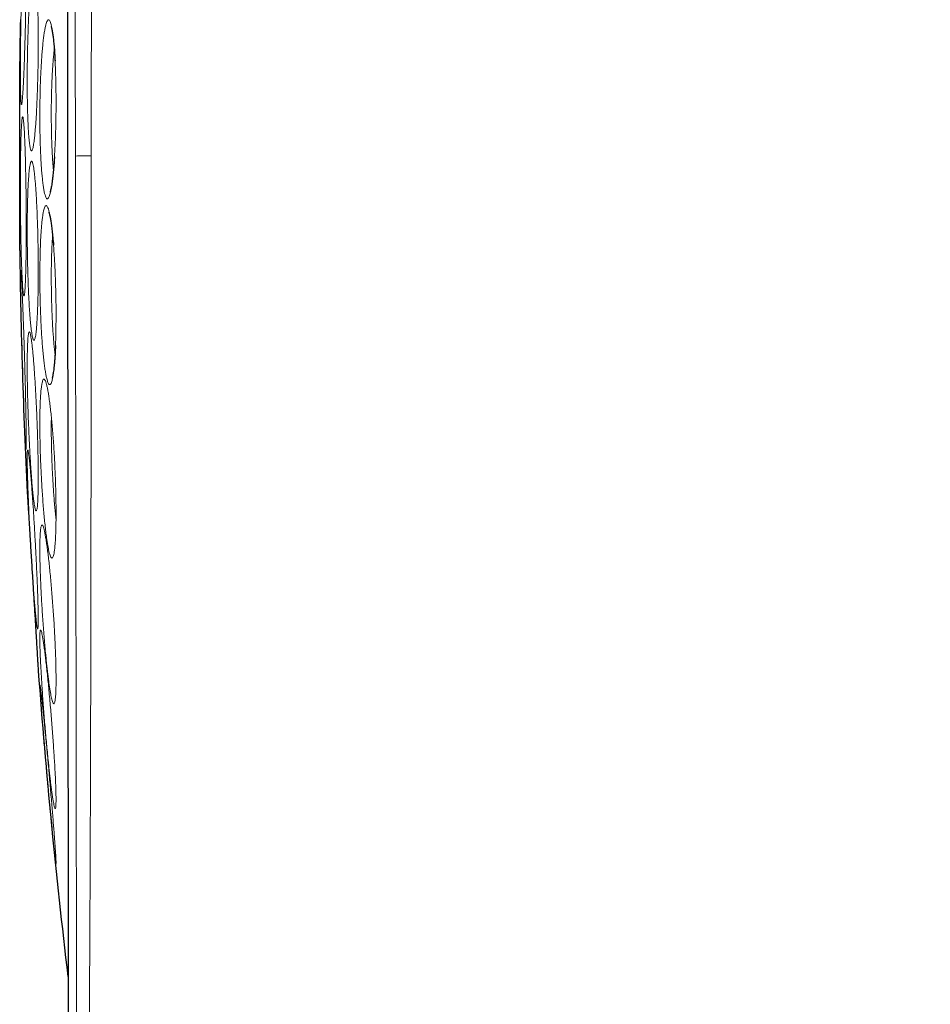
# Model space of a CAD drawing. Header units: millimetres. Extents: x 8 to 1329, y 12 to 1074.
# Tile 71 of 256: x 329 to 346, y 933 to 952. Entities that reach past the tile are written whole.
import ezdxf

# ---------------------------------------------------------------- set-up
doc = ezdxf.new("R2010")
doc.units = ezdxf.units.MM

msp = doc.modelspace()

# ---------------------------------------------------------------- linework, layer by layer
at = {"color": 7, "linetype": 'Continuous', "lineweight": 30}
msp.add_line((328.651, 950.967), (328.651, 947.436), dxfattribs=at)
at = {"color": 252, "linetype": 'Continuous', "lineweight": 0}
for p, q in [((328.652, 950.981), (328.652, 947.423)), ((329.001, 939.516), (329.001, 939.515))]:
    msp.add_line(p, q, dxfattribs=at)
at = {"color": 7, "linetype": 'Continuous', "lineweight": 30}
for centre, radius, start, end in [((458.639, 949.202), 130, 178.86799, 179.21585), ((329.651, 950.967), 1, 179.2159, 180), ((329.651, 947.436), 1, 180, 180.7841), ((458.639, 949.202), 130, 180.78415, 182.78967), ((458.639, 949.202), 130, 184.27283, 186.81901)]:
    msp.add_arc(centre, radius, start, end, dxfattribs=at)
at = {"color": 252, "linetype": 'Continuous', "lineweight": 0}
msp.add_arc((329.953, 933.828), 15.376, 89.8263, 90.9413, dxfattribs=at)
for points, knots in [([(330.002, 966.968), (330.002, 966.958), (330.002, 966.937), (330.002, 966.768), (330.002, 966.497), (330.002, 966.118), (330.002, 965.635), (330.002, 965.051), (330.002, 964.37), (330.002, 963.595), (330.002, 962.731), (330.002, 961.784), (330.002, 960.759), (330.002, 959.663), (330.002, 958.503), (330.002, 957.285), (330.002, 956.016), (330.001, 954.706), (330.001, 953.361), (330, 951.99), (330, 950.602), (329.999, 949.67), (329.999, 949.204)], [0, 0, 0, 0, 0.049996, 0.099986, 0.149981, 0.199984, 0.249992, 0.3, 0.350001, 0.399999, 0.449996, 0.499994, 0.549994, 0.599996, 0.649999, 0.699999, 0.749999, 0.799999, 0.849999, 0.9, 0.95, 1, 1, 1, 1]), ([(329.685, 966.716), (329.685, 966.698), (329.685, 966.66), (329.686, 966.235), (329.686, 965.529), (329.687, 964.534), (329.688, 963.274), (329.689, 961.768), (329.69, 960.04), (329.692, 958.12), (329.693, 956.04), (329.695, 953.834), (329.698, 951.542), (329.699, 949.982), (329.7, 949.202)], [0, 0, 0, 0, 0.0749757, 0.158344, 0.2418389, 0.3254664, 0.4092326, 0.4931438, 0.577206, 0.6614254, 0.7458083, 0.8303609, 0.9150893, 1, 1, 1, 1]), ([(328.698, 952.647), (328.699, 952.677), (328.701, 952.738), (328.704, 952.827), (328.708, 952.914), (328.712, 952.998), (328.715, 953.079), (328.72, 953.166), (328.724, 953.254), (328.73, 953.338), (328.735, 953.41), (328.74, 953.466), (328.745, 953.507), (328.75, 953.531), (328.754, 953.539), (328.758, 953.531), (328.762, 953.506), (328.765, 953.466), (328.768, 953.41), (328.77, 953.339), (328.772, 953.253), (328.774, 953.154), (328.775, 953.044), (328.775, 952.922), (328.775, 952.79), (328.774, 952.648), (328.773, 952.498), (328.771, 952.342), (328.769, 952.181), (328.766, 952.018), (328.763, 951.852), (328.76, 951.697), (328.756, 951.554), (328.753, 951.424), (328.749, 951.298), (328.745, 951.175), (328.742, 951.062), (328.738, 950.958), (328.735, 950.865), (328.731, 950.777), (328.728, 950.696), (328.724, 950.62), (328.72, 950.547), (328.717, 950.478), (328.713, 950.415), (328.709, 950.36), (328.706, 950.313), (328.703, 950.273), (328.699, 950.238), (328.696, 950.209), (328.693, 950.188), (328.689, 950.174), (328.687, 950.168), (328.684, 950.169), (328.681, 950.177), (328.678, 950.194), (328.675, 950.223), (328.673, 950.262), (328.671, 950.31), (328.669, 950.372), (328.667, 950.451), (328.666, 950.548), (328.665, 950.659), (328.665, 950.775), (328.665, 950.889), (328.665, 950.999), (328.666, 951.114), (328.667, 951.235), (328.668, 951.353), (328.67, 951.465), (328.672, 951.57), (328.673, 951.678), (328.675, 951.788), (328.678, 951.901), (328.681, 952.03), (328.684, 952.173), (328.688, 952.331), (328.693, 952.491), (328.696, 952.594), (328.698, 952.647)], [0, 0, 0, 0, 0.0098405, 0.0198653, 0.0301146, 0.0406319, 0.0514637, 0.0626593, 0.0778146, 0.0931861, 0.1089042, 0.1251028, 0.1406221, 0.1561364, 0.1717416, 0.1875308, 0.2032236, 0.2188205, 0.2343858, 0.2499812, 0.2657751, 0.2814241, 0.2969755, 0.3124773, 0.3279774, 0.3435238, 0.3591641, 0.3749454, 0.3905365, 0.4061034, 0.4217061, 0.4374069, 0.4500738, 0.4626218, 0.4750971, 0.4875475, 0.5000219, 0.5108486, 0.5214588, 0.5318914, 0.5421848, 0.5523772, 0.5625054, 0.5736049, 0.5843682, 0.5948439, 0.6050781, 0.6151139, 0.6249911, 0.6362051, 0.6470344, 0.6575299, 0.6677388, 0.6777043, 0.6874662, 0.7006576, 0.7133918, 0.7257733, 0.7379104, 0.7499172, 0.7659179, 0.7813432, 0.7966565, 0.8123715, 0.8250542, 0.8373754, 0.8496116, 0.8620273, 0.8748611, 0.8848927, 0.8949856, 0.9052111, 0.915637, 0.9263278, 0.9373452, 0.9520835, 0.9673383, 0.9832558, 1, 1, 1, 1]), ([(328.82, 951.812), (328.822, 951.849), (328.826, 951.923), (328.832, 952.029), (328.838, 952.129), (328.845, 952.224), (328.853, 952.31), (328.86, 952.388), (328.868, 952.455), (328.876, 952.515), (328.884, 952.566), (328.893, 952.611), (328.902, 952.645), (328.912, 952.666), (328.922, 952.67), (328.932, 952.658), (328.942, 952.63), (328.951, 952.586), (328.959, 952.527), (328.967, 952.452), (328.974, 952.364), (328.981, 952.262), (328.986, 952.148), (328.991, 952.023), (328.995, 951.888), (328.998, 951.744), (329, 951.593), (329.001, 951.436), (329.001, 951.275), (329, 951.111), (328.998, 950.945), (328.995, 950.78), (328.991, 950.616), (328.986, 950.456), (328.98, 950.302), (328.974, 950.153), (328.967, 950.012), (328.959, 949.882), (328.95, 949.762), (328.942, 949.661), (328.934, 949.577), (328.926, 949.507), (328.918, 949.448), (328.91, 949.399), (328.902, 949.359), (328.894, 949.328), (328.885, 949.308), (328.877, 949.298), (328.869, 949.3), (328.862, 949.311), (328.854, 949.332), (328.847, 949.364), (328.84, 949.405), (328.833, 949.456), (328.827, 949.522), (328.82, 949.604), (328.813, 949.706), (328.808, 949.819), (328.803, 949.944), (328.799, 950.079), (328.796, 950.222), (328.794, 950.373), (328.793, 950.53), (328.793, 950.692), (328.794, 950.856), (328.796, 951.021), (328.799, 951.186), (328.803, 951.349), (328.808, 951.508), (328.814, 951.664), (328.818, 951.762), (328.82, 951.812)], [0, 0, 0, 0, 0.01224, 0.024544, 0.036994, 0.049671, 0.062661, 0.074776, 0.087003, 0.099417, 0.112095, 0.12512, 0.140431, 0.155843, 0.1715, 0.187556, 0.203107, 0.218614, 0.234208, 0.250016, 0.265678, 0.281243, 0.296813, 0.312489, 0.32814, 0.343713, 0.359293, 0.374964, 0.390572, 0.406131, 0.421723, 0.437432, 0.453141, 0.468747, 0.484348, 0.500044, 0.51588, 0.53149, 0.546995, 0.56252, 0.575357, 0.587949, 0.600372, 0.6127, 0.625007, 0.637955, 0.650598, 0.663015, 0.675287, 0.687485, 0.70041, 0.713037, 0.725449, 0.737724, 0.749942, 0.765882, 0.781473, 0.796906, 0.812381, 0.828197, 0.843701, 0.859158, 0.87485, 0.890616, 0.906093, 0.921571, 0.937334, 0.952953, 0.968459, 0.984072, 1, 1, 1, 1]), ([(329.136, 951.639), (329.141, 951.658), (329.15, 951.697), (329.165, 951.736), (329.18, 951.76), (329.195, 951.768), (329.21, 951.759), (329.224, 951.735), (329.239, 951.694), (329.252, 951.638), (329.265, 951.567), (329.278, 951.482), (329.289, 951.383), (329.299, 951.271), (329.309, 951.148), (329.316, 951.015), (329.323, 950.872), (329.328, 950.722), (329.332, 950.566), (329.335, 950.406), (329.336, 950.242), (329.336, 950.077), (329.334, 949.911), (329.33, 949.748), (329.326, 949.587), (329.32, 949.431), (329.312, 949.281), (329.303, 949.14), (329.294, 949.007), (329.283, 948.885), (329.271, 948.773), (329.258, 948.675), (329.245, 948.591), (329.232, 948.525), (329.219, 948.475), (329.207, 948.439), (329.195, 948.414), (329.183, 948.4), (329.17, 948.395), (329.156, 948.403), (329.142, 948.428), (329.128, 948.469), (329.114, 948.525), (329.101, 948.597), (329.089, 948.683), (329.078, 948.781), (329.067, 948.893), (329.058, 949.016), (329.05, 949.149), (329.044, 949.291), (329.038, 949.441), (329.034, 949.597), (329.032, 949.757), (329.031, 949.92), (329.031, 950.086), (329.033, 950.252), (329.036, 950.415), (329.041, 950.575), (329.047, 950.73), (329.055, 950.88), (329.063, 951.021), (329.073, 951.154), (329.084, 951.276), (329.096, 951.387), (329.108, 951.484), (329.122, 951.57), (329.131, 951.616), (329.136, 951.639)], [0, 0, 0, 0, 0.015384, 0.030822, 0.046464, 0.062467, 0.077964, 0.093446, 0.10906, 0.124957, 0.140563, 0.156094, 0.171682, 0.187458, 0.203098, 0.218653, 0.234236, 0.249959, 0.265582, 0.281137, 0.296726, 0.312448, 0.328083, 0.343637, 0.359213, 0.374916, 0.390649, 0.406224, 0.42176, 0.437379, 0.453269, 0.468887, 0.484373, 0.499867, 0.512747, 0.525375, 0.537831, 0.550194, 0.562537, 0.578569, 0.59423, 0.609679, 0.625064, 0.641011, 0.656629, 0.672083, 0.687534, 0.703363, 0.718925, 0.734413, 0.750028, 0.765786, 0.781301, 0.796805, 0.812535, 0.828232, 0.843732, 0.859261, 0.875041, 0.890581, 0.906054, 0.921645, 0.937533, 0.952923, 0.968361, 0.984, 1, 1, 1, 1]), ([(329.287, 948.942), (329.287, 948.943), (329.284, 948.972), (329.278, 949.041), (329.27, 949.148), (329.263, 949.266), (329.257, 949.39), (329.252, 949.522), (329.249, 949.659), (329.247, 949.8), (329.246, 949.945), (329.246, 950.09), (329.248, 950.236), (329.251, 950.379), (329.255, 950.52), (329.261, 950.657), (329.267, 950.787), (329.275, 950.911), (329.284, 951.027), (329.293, 951.13), (329.299, 951.189), (329.302, 951.216)], [0, 0, 0, 0, 0.000478, 0.056525, 0.112501, 0.168413, 0.22428, 0.280144, 0.336047, 0.392019, 0.448065, 0.504155, 0.560244, 0.616291, 0.672267, 0.728182, 0.784054, 0.839922, 0.895831, 0.951803, 1, 1, 1, 1]), ([(328.666, 949.033), (328.667, 949.064), (328.667, 949.128), (328.669, 949.218), (328.67, 949.306), (328.672, 949.39), (328.674, 949.471), (328.676, 949.545), (328.678, 949.612), (328.68, 949.672), (328.683, 949.728), (328.686, 949.779), (328.689, 949.824), (328.692, 949.862), (328.695, 949.892), (328.698, 949.914), (328.701, 949.93), (328.705, 949.94), (328.708, 949.941), (328.713, 949.934), (328.717, 949.915), (328.723, 949.878), (328.728, 949.824), (328.734, 949.754), (328.739, 949.67), (328.744, 949.574), (328.749, 949.464), (328.753, 949.342), (328.757, 949.209), (328.761, 949.069), (328.764, 948.92), (328.767, 948.764), (328.77, 948.603), (328.772, 948.439), (328.773, 948.274), (328.774, 948.109), (328.775, 947.946), (328.775, 947.786), (328.774, 947.629), (328.773, 947.477), (328.772, 947.332), (328.769, 947.197), (328.767, 947.074), (328.764, 946.962), (328.76, 946.863), (328.756, 946.777), (328.752, 946.705), (328.748, 946.651), (328.744, 946.613), (328.74, 946.588), (328.736, 946.574), (328.732, 946.57), (328.727, 946.576), (328.724, 946.591), (328.72, 946.612), (328.716, 946.64), (328.713, 946.674), (328.709, 946.714), (328.706, 946.76), (328.703, 946.81), (328.7, 946.863), (328.697, 946.92), (328.694, 946.979), (328.691, 947.041), (328.689, 947.105), (328.686, 947.179), (328.684, 947.263), (328.681, 947.358), (328.678, 947.453), (328.676, 947.55), (328.674, 947.648), (328.672, 947.757), (328.67, 947.878), (328.668, 948.009), (328.667, 948.139), (328.666, 948.269), (328.665, 948.413), (328.665, 948.566), (328.665, 948.727), (328.665, 948.883), (328.666, 948.982), (328.666, 949.033)], [0, 0, 0, 0, 0.01021, 0.02039, 0.030638, 0.041045, 0.051693, 0.06266, 0.072412, 0.082364, 0.092563, 0.103054, 0.113886, 0.12511, 0.134888, 0.144861, 0.155068, 0.165553, 0.176363, 0.187548, 0.202681, 0.218041, 0.233765, 0.249997, 0.265477, 0.280977, 0.296603, 0.312459, 0.328066, 0.34363, 0.359226, 0.374923, 0.390755, 0.40643, 0.422001, 0.437517, 0.453029, 0.468585, 0.484235, 0.500024, 0.51593, 0.531629, 0.547178, 0.562639, 0.57808, 0.593573, 0.609192, 0.62501, 0.637785, 0.65036, 0.662793, 0.675146, 0.687476, 0.698462, 0.709156, 0.719607, 0.729857, 0.739951, 0.749926, 0.75958, 0.768938, 0.778033, 0.786897, 0.795556, 0.804039, 0.812368, 0.823528, 0.834318, 0.84479, 0.854998, 0.864994, 0.874831, 0.887787, 0.90033, 0.912632, 0.92489, 0.937316, 0.953265, 0.968634, 0.98402, 1, 1, 1, 1]), ([(328.797, 948.221), (328.798, 948.269), (328.8, 948.364), (328.804, 948.496), (328.809, 948.619), (328.815, 948.722), (328.821, 948.808), (328.826, 948.878), (328.832, 948.939), (328.839, 948.992), (328.846, 949.035), (328.853, 949.068), (328.861, 949.091), (328.868, 949.104), (328.876, 949.106), (328.885, 949.097), (328.895, 949.074), (328.905, 949.034), (328.915, 948.977), (328.925, 948.905), (328.935, 948.819), (328.944, 948.72), (328.953, 948.609), (328.961, 948.485), (328.969, 948.351), (328.976, 948.209), (328.982, 948.059), (328.988, 947.903), (328.992, 947.742), (328.996, 947.578), (328.998, 947.413), (329, 947.247), (329.001, 947.083), (329.001, 946.923), (328.999, 946.767), (328.997, 946.617), (328.994, 946.476), (328.99, 946.343), (328.985, 946.221), (328.979, 946.111), (328.972, 946.013), (328.965, 945.928), (328.957, 945.859), (328.949, 945.807), (328.941, 945.771), (328.933, 945.749), (328.925, 945.737), (328.918, 945.735), (328.909, 945.744), (328.901, 945.763), (328.893, 945.792), (328.885, 945.832), (328.877, 945.88), (328.869, 945.939), (328.861, 946.007), (328.854, 946.084), (328.846, 946.168), (328.84, 946.259), (328.832, 946.367), (328.825, 946.491), (328.818, 946.634), (328.812, 946.783), (328.807, 946.939), (328.802, 947.099), (328.798, 947.262), (328.796, 947.427), (328.794, 947.593), (328.793, 947.757), (328.793, 947.917), (328.795, 948.073), (328.796, 948.172), (328.797, 948.221)], [0, 0, 0, 0, 0.015622, 0.031117, 0.046721, 0.062656, 0.074893, 0.087172, 0.099579, 0.112198, 0.125115, 0.137263, 0.149505, 0.161916, 0.174574, 0.18756, 0.20288, 0.218297, 0.233959, 0.250021, 0.265525, 0.281017, 0.296629, 0.312495, 0.328101, 0.343644, 0.359232, 0.374972, 0.390585, 0.406141, 0.421731, 0.43744, 0.453119, 0.468725, 0.484341, 0.500052, 0.515751, 0.531334, 0.546894, 0.562525, 0.578285, 0.593874, 0.609406, 0.625002, 0.637775, 0.650336, 0.662758, 0.675116, 0.68748, 0.700417, 0.713051, 0.725464, 0.737735, 0.749937, 0.762912, 0.775564, 0.787974, 0.800222, 0.812383, 0.828395, 0.844021, 0.859442, 0.874846, 0.89067, 0.906187, 0.921652, 0.937328, 0.953153, 0.968675, 0.984192, 1, 1, 1, 1]), ([(329.7, 949.202), (329.701, 948.433), (329.703, 946.893), (329.705, 944.62), (329.708, 942.42), (329.711, 940.333), (329.714, 938.394), (329.716, 936.636), (329.719, 935.09), (329.722, 933.783), (329.725, 932.736), (329.727, 931.975), (329.73, 931.486), (329.732, 931.416), (329.733, 931.381)], [0, 0, 0, 0, 0.082898, 0.165875, 0.248931, 0.332066, 0.415281, 0.498575, 0.581948, 0.6654, 0.748931, 0.832541, 0.916231, 1, 1, 1, 1]), ([(329.999, 949.204), (329.999, 948.733), (329.998, 947.792), (329.997, 946.387), (329.996, 944.999), (329.995, 943.637), (329.993, 942.308), (329.991, 941.022), (329.989, 939.785), (329.987, 938.606), (329.984, 937.49), (329.98, 936.447), (329.976, 935.482), (329.972, 934.602), (329.968, 933.81), (329.963, 933.112), (329.959, 932.512), (329.955, 932.017), (329.951, 931.628), (329.948, 931.35), (329.946, 931.174), (329.946, 931.152), (329.946, 931.141)], [0, 0, 0, 0, 0.050005, 0.100016, 0.150029, 0.200039, 0.250042, 0.300047, 0.350055, 0.400063, 0.450066, 0.500061, 0.550057, 0.600057, 0.650058, 0.700055, 0.750045, 0.800034, 0.850027, 0.90002, 0.95001, 1, 1, 1, 1]), ([(329.093, 948.129), (329.097, 948.15), (329.105, 948.19), (329.119, 948.233), (329.132, 948.26), (329.147, 948.271), (329.162, 948.266), (329.176, 948.245), (329.191, 948.208), (329.206, 948.154), (329.221, 948.086), (329.235, 948.005), (329.249, 947.908), (329.262, 947.799), (329.275, 947.678), (329.286, 947.547), (329.297, 947.406), (329.306, 947.258), (329.315, 947.103), (329.322, 946.943), (329.327, 946.78), (329.332, 946.614), (329.335, 946.449), (329.336, 946.285), (329.336, 946.124), (329.334, 945.967), (329.331, 945.816), (329.327, 945.672), (329.321, 945.538), (329.314, 945.413), (329.306, 945.3), (329.296, 945.199), (329.285, 945.111), (329.274, 945.038), (329.261, 944.979), (329.248, 944.936), (329.234, 944.909), (329.221, 944.899), (329.208, 944.902), (329.196, 944.916), (329.184, 944.94), (329.172, 944.974), (329.159, 945.021), (329.145, 945.085), (329.131, 945.169), (329.117, 945.265), (329.104, 945.374), (329.092, 945.495), (329.08, 945.626), (329.07, 945.766), (329.06, 945.914), (329.052, 946.069), (329.045, 946.228), (329.039, 946.391), (329.035, 946.556), (329.032, 946.722), (329.031, 946.886), (329.031, 947.047), (329.033, 947.203), (329.036, 947.355), (329.04, 947.497), (329.046, 947.632), (329.053, 947.756), (329.061, 947.87), (329.071, 947.97), (329.081, 948.058), (329.089, 948.105), (329.093, 948.129)], [0, 0, 0, 0, 0.01541, 0.030856, 0.046489, 0.062467, 0.077881, 0.093334, 0.108974, 0.124957, 0.140458, 0.155945, 0.171563, 0.187459, 0.203043, 0.218569, 0.234165, 0.24996, 0.265576, 0.281123, 0.296711, 0.31245, 0.328083, 0.343638, 0.359216, 0.374918, 0.390605, 0.406174, 0.42173, 0.43738, 0.453165, 0.468759, 0.484285, 0.499867, 0.515813, 0.531476, 0.547, 0.562528, 0.575371, 0.587966, 0.600395, 0.612736, 0.625064, 0.641097, 0.65675, 0.672179, 0.687534, 0.703471, 0.719088, 0.73455, 0.750026, 0.765819, 0.781365, 0.796866, 0.812531, 0.828256, 0.843758, 0.859272, 0.875038, 0.890697, 0.906186, 0.921727, 0.937532, 0.953051, 0.968518, 0.98411, 1, 1, 1, 1]), ([(329.317, 945.474), (329.314, 945.498), (329.307, 945.555), (329.297, 945.655), (329.287, 945.772), (329.278, 945.897), (329.27, 946.028), (329.263, 946.165), (329.257, 946.307), (329.253, 946.451), (329.249, 946.596), (329.247, 946.742), (329.246, 946.885), (329.246, 947.026), (329.248, 947.163), (329.251, 947.294), (329.255, 947.418), (329.26, 947.533), (329.266, 947.628), (329.27, 947.679), (329.272, 947.699)], [0, 0, 0, 0, 0.043901, 0.101446, 0.158928, 0.216369, 0.273816, 0.33131, 0.388879, 0.44652, 0.504198, 0.561868, 0.619487, 0.677032, 0.734518, 0.791963, 0.849416, 0.906916, 0.964482, 1, 1, 1, 1]), ([(328.676, 946.113), (328.676, 946.154), (328.674, 946.235), (328.672, 946.347), (328.67, 946.452), (328.668, 946.548), (328.667, 946.646), (328.665, 946.743), (328.665, 946.833), (328.665, 946.907), (328.665, 946.963), (328.666, 947.005), (328.667, 947.033), (328.668, 947.05), (328.67, 947.057), (328.672, 947.054), (328.674, 947.043), (328.675, 947.027), (328.678, 947.003), (328.68, 946.972), (328.683, 946.932), (328.686, 946.887), (328.688, 946.836), (328.691, 946.781), (328.694, 946.719), (328.698, 946.649), (328.701, 946.571), (328.705, 946.484), (328.709, 946.388), (328.713, 946.282), (328.717, 946.169), (328.722, 946.047), (328.727, 945.911), (328.732, 945.762), (328.737, 945.601), (328.742, 945.435), (328.747, 945.268), (328.751, 945.102), (328.756, 944.941), (328.76, 944.782), (328.763, 944.629), (328.766, 944.483), (328.769, 944.346), (328.771, 944.22), (328.773, 944.106), (328.774, 944.003), (328.775, 943.914), (328.775, 943.838), (328.775, 943.777), (328.774, 943.73), (328.772, 943.7), (328.77, 943.685), (328.768, 943.688), (328.765, 943.706), (328.762, 943.741), (328.758, 943.791), (328.754, 943.853), (328.75, 943.922), (328.747, 943.994), (328.743, 944.074), (328.739, 944.162), (328.735, 944.253), (328.731, 944.346), (328.727, 944.438), (328.724, 944.532), (328.72, 944.628), (328.717, 944.726), (328.713, 944.824), (328.71, 944.921), (328.707, 945.018), (328.704, 945.112), (328.701, 945.206), (328.698, 945.297), (328.695, 945.387), (328.692, 945.506), (328.688, 945.65), (328.684, 945.815), (328.68, 945.969), (328.678, 946.066), (328.676, 946.113)], [0, 0, 0, 0, 0.013095, 0.025772, 0.038159, 0.050402, 0.062655, 0.078571, 0.093909, 0.109232, 0.125127, 0.137589, 0.149852, 0.162139, 0.174653, 0.187576, 0.197464, 0.20749, 0.217706, 0.228167, 0.238927, 0.250039, 0.259794, 0.269756, 0.279964, 0.290462, 0.301296, 0.312517, 0.324442, 0.336579, 0.349, 0.361778, 0.374994, 0.390271, 0.405693, 0.421381, 0.437455, 0.453052, 0.468628, 0.484268, 0.500056, 0.515882, 0.531543, 0.547094, 0.562587, 0.578077, 0.593614, 0.609246, 0.625019, 0.640824, 0.656464, 0.671988, 0.687454, 0.702921, 0.718451, 0.734112, 0.749968, 0.762702, 0.77526, 0.787693, 0.800056, 0.812403, 0.823352, 0.83403, 0.844479, 0.854741, 0.864858, 0.874868, 0.884497, 0.893842, 0.902934, 0.911803, 0.920478, 0.928986, 0.93735, 0.954087, 0.969998, 0.985251, 1, 1, 1, 1]), ([(328.795, 944.972), (328.795, 945.021), (328.794, 945.118), (328.793, 945.252), (328.794, 945.377), (328.795, 945.49), (328.797, 945.592), (328.801, 945.68), (328.805, 945.753), (328.81, 945.808), (328.815, 945.847), (328.82, 945.873), (328.826, 945.889), (328.832, 945.895), (328.839, 945.89), (328.846, 945.875), (328.853, 945.85), (328.86, 945.815), (328.868, 945.769), (328.877, 945.709), (328.886, 945.633), (328.896, 945.539), (328.906, 945.43), (328.917, 945.309), (328.926, 945.178), (328.936, 945.039), (328.945, 944.89), (328.954, 944.735), (328.962, 944.575), (328.97, 944.413), (328.977, 944.247), (328.983, 944.081), (328.988, 943.916), (328.993, 943.755), (328.996, 943.598), (328.999, 943.447), (329, 943.303), (329.001, 943.168), (329.001, 943.043), (328.999, 942.93), (328.997, 942.828), (328.993, 942.74), (328.989, 942.667), (328.984, 942.608), (328.978, 942.564), (328.971, 942.536), (328.963, 942.525), (328.956, 942.529), (328.948, 942.546), (328.941, 942.571), (328.934, 942.607), (328.926, 942.653), (328.918, 942.708), (328.91, 942.774), (328.901, 942.848), (328.893, 942.93), (328.885, 943.018), (328.877, 943.115), (328.869, 943.22), (328.861, 943.332), (328.854, 943.447), (328.847, 943.565), (328.839, 943.698), (328.832, 943.848), (328.824, 944.012), (328.817, 944.175), (328.811, 944.34), (328.806, 944.504), (328.801, 944.665), (328.798, 944.822), (328.796, 944.922), (328.795, 944.972)], [0, 0, 0, 0, 0.0157852, 0.0312912, 0.046817, 0.062661, 0.0782814, 0.0937317, 0.1092638, 0.1251165, 0.1374262, 0.1497357, 0.1621352, 0.1747145, 0.1875625, 0.1997478, 0.2120111, 0.2244266, 0.2370728, 0.2500317, 0.2653076, 0.2807126, 0.2963938, 0.3125068, 0.3279298, 0.3433916, 0.3590303, 0.374985, 0.3905308, 0.4060481, 0.4216522, 0.437455, 0.453135, 0.4687348, 0.4843484, 0.5000665, 0.5157483, 0.5313334, 0.5469032, 0.5625397, 0.5781862, 0.593755, 0.6093343, 0.6250148, 0.6407086, 0.6562773, 0.6718309, 0.6874819, 0.7002197, 0.7127633, 0.7251839, 0.7375525, 0.7499389, 0.7628893, 0.7755299, 0.7879413, 0.8002018, 0.8123858, 0.8254033, 0.8380794, 0.8504953, 0.8627293, 0.8748563, 0.8909048, 0.906552, 0.9219698, 0.9373321, 0.9532274, 0.9688098, 0.9843171, 1, 1, 1, 1]), ([(329.059, 944.846), (329.062, 944.868), (329.068, 944.911), (329.078, 944.958), (329.089, 944.99), (329.101, 945.005), (329.114, 945.004), (329.128, 944.988), (329.142, 944.955), (329.157, 944.906), (329.172, 944.842), (329.187, 944.764), (329.202, 944.671), (329.216, 944.565), (329.231, 944.448), (329.245, 944.32), (329.258, 944.182), (329.271, 944.035), (329.283, 943.882), (329.294, 943.724), (329.304, 943.561), (329.312, 943.396), (329.32, 943.23), (329.326, 943.066), (329.33, 942.904), (329.334, 942.746), (329.336, 942.593), (329.336, 942.448), (329.335, 942.311), (329.332, 942.184), (329.328, 942.067), (329.323, 941.963), (329.316, 941.872), (329.308, 941.794), (329.299, 941.732), (329.289, 941.684), (329.277, 941.653), (329.265, 941.638), (329.252, 941.638), (329.238, 941.656), (329.224, 941.689), (329.21, 941.735), (329.197, 941.79), (329.185, 941.85), (329.173, 941.919), (329.162, 941.995), (329.149, 942.088), (329.135, 942.199), (329.121, 942.328), (329.108, 942.465), (329.096, 942.611), (329.084, 942.764), (329.073, 942.923), (329.063, 943.084), (329.055, 943.249), (329.047, 943.414), (329.041, 943.578), (329.036, 943.74), (329.033, 943.898), (329.031, 944.05), (329.031, 944.195), (329.032, 944.332), (329.034, 944.459), (329.038, 944.576), (329.044, 944.68), (329.05, 944.772), (329.056, 944.821), (329.059, 944.846)], [0, 0, 0, 0, 0.015526, 0.031, 0.046591, 0.062467, 0.077884, 0.093337, 0.108976, 0.124958, 0.140364, 0.155816, 0.171463, 0.187459, 0.202943, 0.218426, 0.234051, 0.249961, 0.265532, 0.281053, 0.296652, 0.312452, 0.328082, 0.343632, 0.359209, 0.37492, 0.3906, 0.40617, 0.42173, 0.437382, 0.453109, 0.468694, 0.484244, 0.499868, 0.5157, 0.531335, 0.546902, 0.562529, 0.578435, 0.594061, 0.609552, 0.625055, 0.637921, 0.650522, 0.66294, 0.675252, 0.687534, 0.703574, 0.719232, 0.734666, 0.750026, 0.76592, 0.781521, 0.796999, 0.812529, 0.828278, 0.843804, 0.859317, 0.875034, 0.890736, 0.906227, 0.921746, 0.937529, 0.953182, 0.96867, 0.984208, 1, 1, 1, 1]), ([(329.335, 942.371), (329.334, 942.379), (329.329, 942.423), (329.32, 942.512), (329.309, 942.636), (329.298, 942.767), (329.288, 942.904), (329.279, 943.045), (329.271, 943.189), (329.264, 943.334), (329.258, 943.48), (329.253, 943.623), (329.249, 943.764), (329.247, 943.901), (329.246, 944.032), (329.246, 944.155), (329.247, 944.239), (329.248, 944.278), (329.248, 944.282)], [0, 0, 0, 0, 0.016317, 0.085945, 0.155535, 0.225147, 0.294825, 0.364598, 0.43445, 0.504335, 0.574195, 0.643983, 0.713682, 0.783316, 0.852911, 0.92253, 0.992214, 1, 1, 1, 1]), ([(328.816, 942.707), (328.814, 942.757), (328.81, 942.856), (328.805, 942.993), (328.801, 943.12), (328.797, 943.237), (328.795, 943.342), (328.794, 943.434), (328.793, 943.511), (328.794, 943.574), (328.795, 943.623), (328.798, 943.655), (328.801, 943.671), (328.806, 943.67), (328.811, 943.655), (328.817, 943.623), (328.824, 943.575), (328.831, 943.516), (328.838, 943.45), (328.845, 943.382), (328.852, 943.304), (328.86, 943.216), (328.867, 943.121), (328.875, 943.02), (328.883, 942.915), (328.891, 942.802), (328.9, 942.682), (328.909, 942.548), (328.918, 942.401), (328.928, 942.24), (328.937, 942.075), (328.947, 941.908), (328.955, 941.743), (328.964, 941.581), (328.971, 941.422), (328.978, 941.268), (328.984, 941.122), (328.989, 940.985), (328.993, 940.857), (328.997, 940.74), (328.999, 940.635), (329.001, 940.544), (329.001, 940.466), (329, 940.403), (328.999, 940.355), (328.996, 940.322), (328.993, 940.306), (328.988, 940.306), (328.983, 940.322), (328.977, 940.354), (328.97, 940.402), (328.963, 940.461), (328.956, 940.528), (328.949, 940.599), (328.942, 940.677), (328.934, 940.763), (328.926, 940.858), (328.918, 940.961), (328.91, 941.07), (328.902, 941.183), (328.894, 941.3), (328.886, 941.422), (328.878, 941.549), (328.87, 941.68), (328.862, 941.811), (328.855, 941.94), (328.847, 942.083), (328.839, 942.237), (328.83, 942.401), (328.823, 942.558), (328.819, 942.657), (328.816, 942.707)], [0, 0, 0, 0, 0.015882, 0.03147, 0.046985, 0.062655, 0.078394, 0.093854, 0.10933, 0.125115, 0.140808, 0.156268, 0.171766, 0.187558, 0.203029, 0.218472, 0.234074, 0.250019, 0.262215, 0.274484, 0.286901, 0.299547, 0.312503, 0.324666, 0.336921, 0.349341, 0.362004, 0.37499, 0.390333, 0.405764, 0.421425, 0.437462, 0.453052, 0.468603, 0.484237, 0.500075, 0.515751, 0.531326, 0.546894, 0.562549, 0.57819, 0.593761, 0.609345, 0.625024, 0.64063, 0.656186, 0.671777, 0.687489, 0.703163, 0.718725, 0.73428, 0.749936, 0.762676, 0.775222, 0.787643, 0.800007, 0.812382, 0.825335, 0.83798, 0.850397, 0.862664, 0.874853, 0.887869, 0.900546, 0.912965, 0.925204, 0.937337, 0.953479, 0.969192, 0.984644, 1, 1, 1, 1]), ([(329.037, 942.079), (329.039, 942.103), (329.042, 942.15), (329.048, 942.201), (329.055, 942.238), (329.064, 942.258), (329.074, 942.263), (329.085, 942.252), (329.097, 942.224), (329.109, 942.181), (329.123, 942.122), (329.137, 942.049), (329.151, 941.961), (329.166, 941.86), (329.181, 941.747), (329.196, 941.623), (329.211, 941.488), (329.225, 941.344), (329.24, 941.193), (329.253, 941.037), (329.266, 940.876), (329.278, 940.711), (329.29, 940.545), (329.3, 940.381), (329.309, 940.218), (329.317, 940.058), (329.324, 939.903), (329.329, 939.756), (329.333, 939.616), (329.335, 939.486), (329.336, 939.365), (329.336, 939.257), (329.334, 939.162), (329.33, 939.08), (329.325, 939.012), (329.319, 938.959), (329.311, 938.923), (329.303, 938.902), (329.293, 938.897), (329.282, 938.909), (329.27, 938.937), (329.258, 938.978), (329.246, 939.028), (329.235, 939.084), (329.224, 939.149), (329.212, 939.222), (329.2, 939.305), (329.188, 939.395), (329.176, 939.494), (329.164, 939.597), (329.153, 939.706), (329.14, 939.831), (329.127, 939.972), (329.113, 940.13), (329.1, 940.29), (329.088, 940.453), (329.077, 940.618), (329.067, 940.783), (329.058, 940.945), (329.05, 941.104), (329.043, 941.258), (329.038, 941.406), (329.034, 941.545), (329.032, 941.676), (329.031, 941.796), (329.031, 941.904), (329.033, 942), (329.036, 942.053), (329.037, 942.079)], [0, 0, 0, 0, 0.015668, 0.031167, 0.046701, 0.062469, 0.077989, 0.093467, 0.109069, 0.124959, 0.14035, 0.155796, 0.171448, 0.18746, 0.202842, 0.218286, 0.233941, 0.249962, 0.265437, 0.280915, 0.29654, 0.312453, 0.328046, 0.343573, 0.359157, 0.374921, 0.390601, 0.406168, 0.421727, 0.437382, 0.453096, 0.468681, 0.484238, 0.499868, 0.515628, 0.531251, 0.546847, 0.562527, 0.578311, 0.593906, 0.609442, 0.625052, 0.63784, 0.650406, 0.662826, 0.675176, 0.687531, 0.700419, 0.713034, 0.725456, 0.737763, 0.750031, 0.766036, 0.781684, 0.797132, 0.812532, 0.828373, 0.843953, 0.859447, 0.875035, 0.890753, 0.906263, 0.92178, 0.937528, 0.953241, 0.968731, 0.984239, 1, 1, 1, 1]), ([(329.031, 940.078), (329.031, 940.103), (329.031, 940.154), (329.032, 940.21), (329.035, 940.251), (329.04, 940.277), (329.045, 940.287), (329.052, 940.28), (329.061, 940.258), (329.07, 940.219), (329.081, 940.165), (329.092, 940.097), (329.105, 940.013), (329.118, 939.916), (329.132, 939.807), (329.146, 939.688), (329.161, 939.555), (329.176, 939.414), (329.191, 939.266), (329.205, 939.113), (329.22, 938.952), (329.235, 938.788), (329.248, 938.623), (329.262, 938.459), (329.274, 938.295), (329.286, 938.134), (329.296, 937.977), (329.306, 937.828), (329.314, 937.686), (329.321, 937.552), (329.327, 937.428), (329.331, 937.316), (329.334, 937.216), (329.336, 937.13), (329.336, 937.058), (329.334, 937.001), (329.331, 936.959), (329.327, 936.934), (329.321, 936.924), (329.314, 936.93), (329.306, 936.953), (329.297, 936.992), (329.286, 937.047), (329.274, 937.116), (329.262, 937.199), (329.25, 937.29), (329.237, 937.385), (329.226, 937.48), (329.214, 937.581), (329.203, 937.688), (329.19, 937.811), (329.176, 937.95), (329.161, 938.106), (329.146, 938.265), (329.132, 938.427), (329.118, 938.592), (329.105, 938.758), (329.092, 938.92), (329.081, 939.08), (329.07, 939.236), (329.061, 939.385), (329.053, 939.527), (329.045, 939.66), (329.04, 939.784), (329.035, 939.895), (329.032, 939.995), (329.032, 940.05), (329.031, 940.078)], [0, 0, 0, 0, 0.015745, 0.031249, 0.046747, 0.062472, 0.078136, 0.093642, 0.109188, 0.124964, 0.140442, 0.155912, 0.171533, 0.187465, 0.202816, 0.21825, 0.233915, 0.249967, 0.265337, 0.280775, 0.296432, 0.312459, 0.327965, 0.343452, 0.35906, 0.374929, 0.390581, 0.40613, 0.421694, 0.437391, 0.45312, 0.468728, 0.484319, 0.499996, 0.515662, 0.53125, 0.546863, 0.562601, 0.578271, 0.593829, 0.609388, 0.625063, 0.640886, 0.656483, 0.671986, 0.687533, 0.700357, 0.712942, 0.725366, 0.737705, 0.750034, 0.766078, 0.78174, 0.797177, 0.812536, 0.828491, 0.844121, 0.859585, 0.875037, 0.890835, 0.906395, 0.921898, 0.937529, 0.953255, 0.968758, 0.984264, 1, 1, 1, 1]), ([(329.042, 939.022), (329.04, 939.049), (329.037, 939.101), (329.033, 939.162), (329.031, 939.207), (329.031, 939.237), (329.032, 939.251), (329.034, 939.249), (329.038, 939.231), (329.043, 939.196), (329.05, 939.147), (329.058, 939.082), (329.067, 939.003), (329.077, 938.909), (329.088, 938.804), (329.1, 938.687), (329.113, 938.557), (329.127, 938.419), (329.141, 938.273), (329.156, 938.122), (329.171, 937.962), (329.186, 937.799), (329.201, 937.635), (329.215, 937.472), (329.23, 937.307), (329.244, 937.144), (329.257, 936.987), (329.27, 936.836), (329.282, 936.691), (329.293, 936.555), (329.303, 936.428), (329.312, 936.313), (329.319, 936.21), (329.325, 936.12), (329.33, 936.044), (329.334, 935.983), (329.336, 935.937), (329.336, 935.907), (329.335, 935.893), (329.333, 935.895), (329.329, 935.913), (329.323, 935.948), (329.317, 935.998), (329.309, 936.063), (329.3, 936.143), (329.29, 936.237), (329.278, 936.343), (329.266, 936.462), (329.253, 936.59), (329.239, 936.729), (329.225, 936.876), (329.21, 937.03), (329.196, 937.188), (329.181, 937.35), (329.166, 937.515), (329.151, 937.68), (329.137, 937.843), (329.123, 938.004), (329.109, 938.161), (329.096, 938.313), (329.085, 938.456), (329.074, 938.591), (329.064, 938.718), (329.055, 938.833), (329.048, 938.936), (329.044, 938.993), (329.042, 939.022)], [0, 0, 0, 0, 0.015759, 0.031271, 0.046763, 0.062472, 0.078229, 0.093744, 0.109248, 0.124967, 0.140588, 0.156088, 0.171654, 0.187471, 0.202893, 0.218346, 0.233987, 0.249974, 0.265296, 0.280719, 0.29639, 0.312466, 0.327864, 0.343308, 0.358949, 0.374936, 0.390512, 0.406024, 0.421608, 0.437401, 0.45311, 0.468703, 0.484298, 0.500007, 0.515674, 0.531263, 0.546875, 0.562612, 0.578255, 0.593811, 0.609383, 0.625074, 0.640808, 0.656386, 0.671925, 0.687543, 0.703411, 0.719024, 0.734519, 0.750035, 0.76602, 0.781665, 0.797121, 0.812538, 0.828547, 0.844198, 0.859646, 0.87504, 0.890953, 0.906566, 0.922039, 0.937531, 0.953321, 0.968869, 0.984364, 1, 1, 1, 1])]:
    msp.add_open_spline(points, degree=3, knots=knots, dxfattribs=at)
at = {"color": 7, "linetype": 'Continuous', "lineweight": 30}
for points, knots in [([(362.039, 923.291), (362.041, 924.067), (362.046, 925.62), (362.081, 927.948), (362.137, 930.275), (362.218, 932.602), (362.315, 934.721), (362.419, 936.632), (362.525, 938.336), (362.63, 939.806), (362.723, 941.042), (362.794, 942.046), (362.856, 943.051), (362.897, 943.934), (362.92, 944.696), (362.93, 945.336), (362.928, 945.976), (362.914, 946.615), (362.886, 947.255), (362.843, 947.893), (362.782, 948.531), (362.707, 949.146), (362.616, 949.736), (362.513, 950.302), (362.393, 950.864), (362.255, 951.422), (362.1, 951.976), (361.925, 952.523), (361.74, 953.043), (361.549, 953.534), (361.353, 953.998), (361.143, 954.455), (360.92, 954.906), (360.683, 955.349), (360.431, 955.785), (360.167, 956.213), (359.894, 956.616), (359.616, 956.993), (359.333, 957.345), (359.035, 957.685), (358.723, 958.012), (358.397, 958.325), (358.059, 958.624), (357.702, 958.916), (357.326, 959.197), (356.933, 959.47), (356.533, 959.731), (356.126, 959.981), (355.713, 960.222), (355.216, 960.499), (354.632, 960.807), (353.96, 961.144), (353.267, 961.479), (352.552, 961.807), (351.814, 962.128), (351.07, 962.435), (350.321, 962.729), (349.498, 963.035), (348.599, 963.352), (347.624, 963.674), (346.643, 963.979), (345.658, 964.268), (344.668, 964.541), (343.675, 964.799), (342.622, 965.055), (341.509, 965.308), (340.337, 965.554), (339.161, 965.782), (337.982, 965.992), (336.8, 966.185), (335.545, 966.372), (334.216, 966.55), (332.814, 966.713), (331.409, 966.855), (330.471, 966.931), (330.002, 966.969)], [0, 0, 0, 0, 0.035125, 0.070248, 0.10537, 0.140493, 0.17562, 0.201379, 0.227131, 0.252874, 0.268051, 0.28324, 0.298431, 0.313615, 0.323273, 0.332926, 0.342576, 0.352224, 0.361875, 0.371532, 0.381201, 0.390871, 0.399551, 0.408226, 0.416898, 0.425568, 0.434237, 0.44291, 0.451585, 0.459177, 0.466767, 0.474357, 0.481945, 0.489532, 0.49712, 0.50471, 0.5123, 0.519114, 0.525928, 0.532742, 0.539557, 0.546371, 0.553186, 0.560001, 0.567217, 0.574429, 0.581637, 0.588844, 0.596054, 0.603267, 0.614607, 0.625947, 0.637279, 0.649418, 0.661555, 0.673694, 0.685835, 0.697978, 0.713469, 0.728962, 0.744453, 0.75994, 0.775425, 0.79091, 0.806397, 0.824467, 0.842538, 0.860609, 0.878678, 0.896746, 0.914814, 0.93611, 0.957407, 0.978704, 1, 1, 1, 1]), ([(329.543, 965.827), (329.543, 965.827), (329.543, 965.827), (329.543, 965.827), (329.543, 965.827), (329.543, 965.827), (329.543, 965.826), (329.543, 965.823), (329.543, 965.818), (329.543, 965.809), (329.543, 965.796), (329.543, 965.779), (329.543, 965.755), (329.543, 965.725), (329.543, 965.687), (329.543, 965.64), (329.542, 965.581), (329.542, 965.526), (329.542, 965.48), (329.542, 965.45), (329.542, 965.423), (329.542, 965.394), (329.542, 965.365), (329.542, 965.3), (329.542, 965.202), (329.541, 965.065), (329.541, 964.932), (329.541, 964.795), (329.541, 964.655), (329.541, 964.508), (329.541, 964.35), (329.542, 964.175), (329.542, 963.982), (329.542, 963.779), (329.543, 963.566), (329.543, 963.354), (329.543, 963.198), (329.543, 963.108), (329.543, 963.079), (329.543, 963.05), (329.543, 963.021), (329.544, 962.992), (329.544, 962.896), (329.544, 962.736), (329.544, 962.51), (329.545, 962.292), (329.545, 962.085), (329.545, 961.887), (329.546, 961.696), (329.546, 961.512), (329.546, 961.338), (329.546, 961.209), (329.546, 961.121), (329.546, 961.069), (329.546, 961.019), (329.546, 960.973), (329.546, 960.93), (329.547, 960.812), (329.547, 960.608), (329.547, 960.308), (329.547, 959.984), (329.547, 959.636), (329.547, 959.263), (329.548, 958.871), (329.548, 958.461), (329.548, 958.035), (329.549, 957.583), (329.549, 957.105), (329.549, 956.611), (329.549, 956.1), (329.55, 955.574), (329.55, 955.023), (329.55, 954.448), (329.551, 953.85), (329.551, 953.261), (329.551, 952.687), (329.552, 952.129), (329.552, 951.555), (329.552, 950.991), (329.553, 950.437), (329.553, 949.917), (329.553, 949.556), (329.553, 949.357), (329.553, 949.302), (329.554, 949.248), (329.554, 949.199), (329.554, 949.154), (329.554, 949.114), (329.554, 949.035), (329.554, 948.906), (329.554, 948.716), (329.554, 948.492), (329.554, 948.236), (329.554, 947.954), (329.554, 947.648), (329.554, 947.318), (329.554, 946.96), (329.554, 946.574), (329.554, 946.263), (329.554, 946.034), (329.554, 945.896), (329.554, 945.756), (329.554, 945.613), (329.554, 945.469), (329.554, 945.339), (329.555, 945.069), (329.555, 944.662), (329.555, 944.117), (329.555, 943.591), (329.555, 943.087), (329.555, 942.577), (329.556, 942.16), (329.556, 941.902), (329.556, 941.823), (329.556, 941.82), (329.556, 941.819), (329.556, 941.817), (329.556, 941.81), (329.556, 941.79), (329.556, 941.748), (329.556, 941.681), (329.556, 941.591), (329.556, 941.477), (329.556, 941.339), (329.557, 941.178), (329.557, 940.994), (329.557, 940.788), (329.557, 940.56), (329.558, 940.312), (329.558, 940.046), (329.558, 939.763), (329.558, 939.465), (329.559, 939.15), (329.559, 938.896), (329.559, 938.721), (329.559, 938.633), (329.56, 938.565), (329.56, 938.504), (329.56, 938.384), (329.56, 938.124), (329.56, 937.734), (329.561, 937.286), (329.561, 936.859), (329.561, 936.454), (329.561, 936.178), (329.561, 936.014), (329.561, 935.956), (329.561, 935.895), (329.561, 935.834), (329.561, 935.774), (329.561, 935.716), (329.561, 935.575), (329.561, 935.371), (329.561, 935.117), (329.561, 934.883), (329.561, 934.66), (329.561, 934.451), (329.561, 934.265), (329.561, 934.099), (329.561, 933.954), (329.561, 933.826), (329.561, 933.716), (329.561, 933.62), (329.561, 933.539), (329.561, 933.473), (329.561, 933.42), (329.561, 933.384), (329.561, 933.362), (329.561, 933.348), (329.561, 933.334), (329.561, 933.319), (329.561, 933.262), (329.561, 933.166), (329.562, 933.032), (329.562, 932.905), (329.562, 932.788), (329.562, 932.688), (329.562, 932.604), (329.563, 932.538), (329.563, 932.484), (329.563, 932.456), (329.563, 932.448), (329.564, 932.446), (329.564, 932.446), (329.564, 932.446), (329.564, 932.445), (329.564, 932.445), (329.564, 932.445)], [0, 0, 0, 0, 0.000052, 0.0005986, 0.0011466, 0.0016959, 0.0041391, 0.0070825, 0.0105258, 0.0144691, 0.0189122, 0.0238552, 0.0289619, 0.0345108, 0.0405018, 0.0469349, 0.05381, 0.0611269, 0.0643554, 0.0668166, 0.0692556, 0.0716724, 0.0740671, 0.0764396, 0.0873257, 0.0958004, 0.1039513, 0.1117786, 0.1192825, 0.1264632, 0.1340407, 0.1419979, 0.1503352, 0.1590528, 0.1670391, 0.1753205, 0.1828523, 0.1838555, 0.1848627, 0.1858739, 0.1868889, 0.1879079, 0.1889308, 0.196762, 0.2041145, 0.210988, 0.2173825, 0.2232975, 0.228733, 0.2342513, 0.2391676, 0.2434817, 0.2450118, 0.2464489, 0.247793, 0.2490442, 0.2502024, 0.2512676, 0.2586374, 0.266431, 0.2746484, 0.2832897, 0.2923552, 0.3018448, 0.3111809, 0.3208944, 0.3309854, 0.341454, 0.3523004, 0.36292, 0.3738787, 0.3851766, 0.3968137, 0.4087904, 0.4211066, 0.4317151, 0.4425634, 0.4536516, 0.4649799, 0.4751476, 0.4855013, 0.4947667, 0.4958157, 0.4968665, 0.4979192, 0.4989246, 0.4997011, 0.5004673, 0.5012233, 0.5042231, 0.5078524, 0.5121114, 0.517, 0.5225183, 0.5282848, 0.5346088, 0.5414901, 0.5489288, 0.556925, 0.5595532, 0.5622366, 0.564975, 0.5677685, 0.5706171, 0.5733753, 0.5754275, 0.5865206, 0.5974412, 0.6080249, 0.618272, 0.6281825, 0.6395566, 0.6444099, 0.6445506, 0.6445626, 0.6445837, 0.6446285, 0.6447312, 0.6449867, 0.6459284, 0.647362, 0.6492876, 0.6517053, 0.6546794, 0.6581661, 0.6621653, 0.6666771, 0.6717017, 0.6772393, 0.68329, 0.6897176, 0.6966383, 0.7040523, 0.7119598, 0.7148608, 0.7168587, 0.7183649, 0.7198714, 0.7213783, 0.7273013, 0.7393351, 0.7513891, 0.7630302, 0.7746891, 0.7863656, 0.7879049, 0.7898532, 0.7917847, 0.7936993, 0.795597, 0.7974778, 0.7993417, 0.8092907, 0.8177421, 0.8257861, 0.8345848, 0.8428382, 0.8505464, 0.8577094, 0.8643272, 0.8702961, 0.875739, 0.880656, 0.8850472, 0.8885277, 0.8915879, 0.8939331, 0.8946916, 0.895543, 0.8963945, 0.8972459, 0.8980973, 0.9067361, 0.9153755, 0.9256611, 0.9359477, 0.9462352, 0.9565237, 0.9668131, 0.9771036, 0.9906881, 0.9966663, 0.9973374, 0.9980084, 0.9986795, 0.9993505, 1, 1, 1, 1]), ([(329.245, 951.638), (329.244, 951.638), (329.244, 951.638), (329.247, 951.63), (329.252, 951.612), (329.259, 951.58), (329.267, 951.536), (329.277, 951.471), (329.288, 951.38), (329.299, 951.268), (329.309, 951.14), (329.314, 951.041), (329.317, 950.992)], [0, 0, 0, 0, 0.032696, 0.087024, 0.161071, 0.237446, 0.316761, 0.441256, 0.572464, 0.71034, 0.854737, 1, 1, 1, 1]), ([(329.306, 949.189), (329.305, 949.172), (329.301, 949.104), (329.292, 948.997), (329.282, 948.882), (329.272, 948.792), (329.263, 948.722), (329.254, 948.662), (329.245, 948.614), (329.238, 948.578), (329.231, 948.551), (329.227, 948.534), (329.223, 948.522), (329.222, 948.521), (329.222, 948.521)], [0, 0, 0, 0, 0.04581, 0.186073, 0.327697, 0.422949, 0.518885, 0.612687, 0.698672, 0.776695, 0.846549, 0.908204, 0.961777, 1, 1, 1, 1]), ([(329.2, 948.146), (329.2, 948.146), (329.2, 948.147), (329.202, 948.14), (329.207, 948.124), (329.215, 948.095), (329.224, 948.053), (329.235, 947.991), (329.248, 947.903), (329.262, 947.795), (329.275, 947.67), (329.284, 947.574), (329.288, 947.527)], [0, 0, 0, 0, 0.021536, 0.074787, 0.148973, 0.226746, 0.307564, 0.43444, 0.568183, 0.708745, 0.855969, 1, 1, 1, 1]), ([(329.325, 945.639), (329.324, 945.601), (329.32, 945.515), (329.313, 945.409), (329.306, 945.316), (329.299, 945.244), (329.292, 945.181), (329.285, 945.13), (329.278, 945.091), (329.273, 945.063), (329.268, 945.043), (329.265, 945.031), (329.263, 945.025), (329.264, 945.026), (329.264, 945.026)], [0, 0, 0, 0, 0.114593, 0.2631603, 0.3630921, 0.4637532, 0.5624437, 0.6537201, 0.7374394, 0.8133576, 0.881442, 0.9418061, 0.9970419, 1, 1, 1, 1]), ([(328.793, 942.875), (328.793, 942.875), (328.793, 942.877), (328.794, 942.865), (328.796, 942.837), (328.799, 942.792), (328.802, 942.732), (328.807, 942.657), (328.812, 942.569), (328.819, 942.467), (328.825, 942.36), (328.832, 942.253), (328.838, 942.149), (328.845, 942.038), (328.852, 941.919), (328.86, 941.797), (328.868, 941.672), (328.875, 941.547), (328.883, 941.417), (328.892, 941.284), (328.901, 941.139), (328.91, 940.985), (328.92, 940.823), (328.93, 940.663), (328.94, 940.507), (328.949, 940.359), (328.957, 940.22), (328.965, 940.09), (328.973, 939.971), (328.979, 939.863), (328.985, 939.769), (328.99, 939.688), (328.994, 939.622), (328.997, 939.571), (328.999, 939.536), (329.001, 939.517), (329.001, 939.516), (329.001, 939.516)], [0, 0, 0, 0, 0.0093315, 0.0408388, 0.0717935, 0.1027571, 0.1342722, 0.1653131, 0.1962211, 0.2273977, 0.2592307, 0.2836207, 0.3081556, 0.3329911, 0.3582877, 0.3842098, 0.4084553, 0.4329228, 0.4577602, 0.4831237, 0.5091754, 0.5399215, 0.5708455, 0.6022408, 0.6344093, 0.6655386, 0.6965757, 0.7277693, 0.7593651, 0.7906146, 0.8217249, 0.8528959, 0.8843211, 0.9155393, 0.9466559, 0.9778401, 1, 1, 1, 1])]:
    msp.add_open_spline(points, degree=3, knots=knots, dxfattribs=at)

doc.saveas('drawing.dxf')
